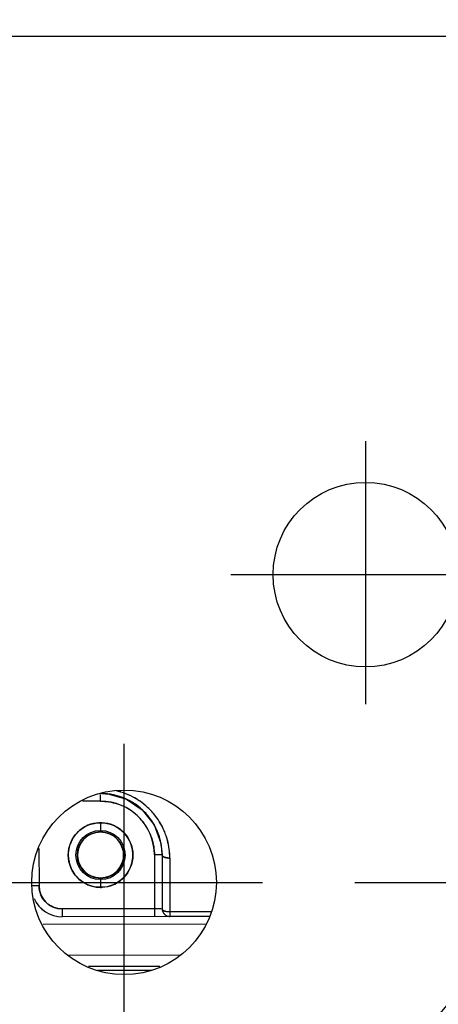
# Model space of a CAD drawing. Header units: millimetres. Extents: x 4086 to 10416, y 123 to 1549.
# Tile 142 of 256: x 7031 to 7038, y 1110 to 1126. Entities that reach past the tile are written whole.
import ezdxf

# ---------------------------------------------------------------- set-up
doc = ezdxf.new("R2010")
doc.units = ezdxf.units.MM
doc.linetypes.add('CENTER', pattern=[0.6, 0.375, -0.075, 0.075, -0.075])
for name, color, linetype in [('中心线', 7, 'Continuous'), ('外形图', 7, 'Continuous'), ('尺寸标注', 7, 'Continuous')]:
    doc.layers.add(name, color=color, linetype=linetype)
doc.styles.add('思源黑', font='SourceHanSansCN-Normal.ttf')
doc.dimstyles.new('尺寸标注_1_4比例中六', dxfattribs={"dimtxt": 10, "dimasz": 8, "dimexe": 2, "dimexo": 1.5, "dimgap": 1, "dimtad": 1, "dimdec": 1, "dimlfac": 4, "dimdsep": 46, "dimtxsty": '思源黑', "dimcen": 0.09, "dimadec": 0, "dimazin": 0, "dimtp": 0.01, "dimtm": 0.01, "dimtfac": 1, "dimtdec": 1, "dimtofl": 0, "dimtmove": 0, "dimatfit": 3, "dimfxl": 1, "dimtolj": 1, "dimarcsym": 0})

# ---------------------------------------------------------------- blocks, each defined once
blk = doc.blocks.new('*D661')
at = {"layer": 'Defpoints', "color": 0}
for p in [(7035.111, 1194.714), (7035.111, 1112.214), (7111.452, 1112.214)]:
    blk.add_point(p, dxfattribs=at)
at = {"layer": '尺寸标注', "color": 0, "lineweight": -2}
for p, q in [((7036.611, 1194.714), (7113.452, 1194.714)), ((7111.452, 1186.714), (7111.452, 1120.214)), ((7036.611, 1112.214), (7113.452, 1112.214)), ((7111.452, 1112.214), (7111.452, 1080.82))]:
    blk.add_line(p, q, dxfattribs=at)
at = {"layer": '尺寸标注', "color": 0}
for points in [[(7112.785, 1186.714), (7110.118, 1186.714), (7111.452, 1194.714)], [(7110.118, 1120.214), (7112.785, 1120.214), (7111.452, 1112.214)]]:
    blk.add_solid(points, dxfattribs=at)
at = {"layer": '尺寸标注', "color": 0, "insert": (7105.267, 1092.517), "char_height": 10, "attachment_point": 5, "rotation": 90, "style": '思源黑'}
blk.add_mtext('\\A1;330', dxfattribs=at)

msp = doc.modelspace()

# ---------------------------------------------------------------- linework, layer by layer
msp.add_circle((7036.783, 1117.214), 1.5)
at = {"layer": '中心线', "linetype": 'CENTER', "ltscale": 20}
for p, q in [((7036.783, 1119.384), (7036.783, 1115.11)), ((7034.593, 1117.214), (7038.914, 1117.214)), ((7032.861, 1109.964), (7032.861, 1114.464)), ((7030.611, 1112.214), (7035.111, 1112.214))]:
    msp.add_line(p, q, dxfattribs=at)
at = {"layer": '外形图', "color": 7, "linetype": 'Continuous'}
for p, q in [((7023.033, 1125.964), (7039.912, 1125.964)), ((7032.478, 1113.533), (7032.478, 1113.641)), ((7032.498, 1113.656), (7032.617, 1113.648)), ((7032.617, 1113.648), (7032.903, 1113.563)), ((7032.478, 1113.533), (7032.185, 1113.532)), ((7032.903, 1113.563), (7033.157, 1113.393)), ((7033.157, 1113.393), (7033.35, 1113.149)), ((7032.478, 1113.183), (7032.479, 1113.058)), ((7031.479, 1112.765), (7031.48, 1112.156)), ((7033.354, 1112.659), (7033.356, 1111.659)), ((7033.479, 1112.659), (7033.354, 1112.659)), ((7033.479, 1112.659), (7033.481, 1111.784)), ((7033.604, 1112.609), (7033.606, 1111.66)), ((7032.48, 1112.258), (7032.48, 1112.133)), ((7031.48, 1112.156), (7031.37, 1112.156)), ((7033.464, 1111.784), (7031.856, 1111.781)), ((7031.856, 1111.781), (7031.856, 1111.656)), ((7034.28, 1111.735), (7033.606, 1111.734)), ((7033.587, 1111.66), (7031.856, 1111.656)), ((7034.242, 1111.661), (7033.606, 1111.66)), ((7034.178, 1111.536), (7031.546, 1111.531)), ((7031.948, 1111.032), (7033.777, 1111.035)), ((7033.441, 1110.847), (7032.284, 1110.845)), ((7033.304, 1110.784), (7032.427, 1110.782))]:
    msp.add_line(p, q, dxfattribs=at)
msp.add_lwpolyline([(7033.35, 1113.149), (7033.46, 1112.852), (7033.479, 1112.659)], dxfattribs=at)
for centre, radius in [((7032.861, 1112.214), 1.5), ((7032.479, 1112.658), 0.525), ((7032.479, 1112.658), 0.4), ((7032.479, 1112.658), 0.375)]:
    msp.add_circle(centre, radius, dxfattribs=at)
for centre, radius, start, end in [((7026.628, 1119.869), 15, 280.4627, 349.5373), ((7032.479, 1112.658), 1, 0.0995, 89.2529), ((7032.479, 1112.658), 1, 0.0943, 89.2679), ((7032.478, 1112.654), 1.004, 77.7606, 89.1941), ((7032.478, 1112.653), 1.005, 73.3356, 77.7626), ((7032.479, 1112.602), 1.129, 72.9686, 76.8334), ((7032.478, 1112.604), 1.128, 72.9584, 76.7449), ((7032.475, 1112.598), 1.134, 55.3213, 72.9198), ((7032.477, 1112.602), 1.13, 55.5194, 72.8929), ((7032.479, 1112.658), 0.875, 0.0997, 90.0997), ((7032.486, 1112.673), 0.858, 60.2794, 72.1438), ((7032.48, 1112.66), 0.997, 69.1648, 73.3357), ((7032.483, 1112.667), 0.99, 65.5979, 69.1597), ((7032.479, 1112.658), 1, 60.3725, 65.592), ((7032.476, 1112.652), 1.006, 55.9076, 60.3741), ((7032.476, 1112.653), 1.006, 51.722, 55.9082), ((7032.478, 1112.604), 1.128, 47.2196, 55.4959), ((7032.48, 1112.608), 1.123, 47.1546, 55.2346), ((7032.479, 1112.658), 0.875, 53.9835, 60.2997), ((7032.471, 1112.649), 0.886, 36.2692, 53.9303), ((7032.482, 1112.66), 0.996, 42.3757, 51.723), ((7032.48, 1112.659), 0.998, 39.7753, 42.3558), ((7032.471, 1112.598), 1.137, 37.4448, 47.1525), ((7032.481, 1112.609), 1.122, 37.3428, 47.181), ((7032.493, 1112.558), 0.625, 91.3519, 93.6069), ((7032.467, 1112.567), 0.615, 86.627, 88.9271), ((7032.48, 1112.657), 0.875, 29.8998, 36.2159), ((7032.477, 1112.656), 1.003, 37.6933, 39.7759), ((7032.474, 1112.654), 1.006, 33.7095, 37.6924), ((7032.476, 1112.656), 1.003, 24.0104, 33.7134), ((7032.474, 1112.603), 1.132, 23.4042, 37.3405), ((7032.484, 1112.608), 1.12, 23.3681, 37.4528), ((7032.48, 1112.657), 0.526, 125.5558, 135.334), ((7032.489, 1112.674), 0.507, 57.4181, 67.3563), ((7032.479, 1112.658), 0.525, 44.6877, 57.4101), ((7032.474, 1112.654), 0.531, 30.5143, 44.6508), ((7032.494, 1112.665), 0.858, 18.0557, 29.9201), ((7032.487, 1112.661), 0.992, 19.1473, 23.9849), ((7032.487, 1112.61), 1.116, 18.9011, 23.3556), ((7032.517, 1112.624), 1.084, 18.7167, 23.3051), ((7032.478, 1112.658), 0.524, 157.5454, 165.7724), ((7032.48, 1112.658), 0.524, 22.4478, 30.5047), ((7032.478, 1112.657), 0.526, 9.1029, 22.3812), ((7032.478, 1112.658), 1.001, 15.1866, 19.1465), ((7032.473, 1112.657), 1.006, 0.1534, 15.1769), ((7032.471, 1112.605), 1.134, 3.7361, 18.8708), ((7032.482, 1112.657), 0.528, 165.7708, 179.9322), ((7032.479, 1112.657), 0.525, 0.0005, 9.1116), ((7032.302, 1112.587), 1.303, 0.9585, 4.0451), ((7032.487, 1112.607), 1.117, 0.1031, 3.7054), ((7032.48, 1112.658), 0.525, 180.0005, 189.1116), ((7032.481, 1112.658), 0.526, 189.1029, 202.3812), ((7032.48, 1112.657), 0.524, 337.5454, 345.7724), ((7032.476, 1112.658), 0.528, 345.7708, 359.9322), ((7032.478, 1112.658), 0.524, 202.4478, 210.5047), ((7032.484, 1112.661), 0.531, 210.5143, 224.6508), ((7032.48, 1112.657), 0.525, 224.6877, 237.4101), ((7032.47, 1112.642), 0.507, 237.4181, 247.3563), ((7032.478, 1112.658), 0.526, 305.5558, 315.334), ((7031.855, 1112.156), 0.375, 180.0997, 270.0997), ((7032.492, 1112.748), 0.615, 266.627, 268.9271), ((7032.465, 1112.757), 0.625, 271.3519, 273.6068), ((7031.855, 1112.156), 0.5, 204.4097, 270.1001), ((7031.855, 1112.156), 0.5, 204.4395, 270.1107), ((7031.859, 1112.16), 0.38, 222.2347, 226.5801), ((7033.606, 1111.785), 0.125, 180.0938, 270.1057), ((7033.605, 1111.784), 0.124, 209.8218, 222.4458), ((7033.606, 1111.781), 0.122, 263.899, 269.9878)]:
    msp.add_arc(centre, radius, start, end, dxfattribs=at)
for points in [[(7032.478, 1113.533), (7032.569, 1113.532), (7032.662, 1113.518), (7032.75, 1113.49)], [(7032.454, 1113.182), (7032.392, 1113.178), (7032.331, 1113.165), (7032.274, 1113.141)], [(7032.684, 1113.141), (7032.627, 1113.165), (7032.565, 1113.178), (7032.503, 1113.182)], [(7032.106, 1113.027), (7032.059, 1112.979), (7032.02, 1112.921), (7031.994, 1112.858)], [(7032.274, 1113.141), (7032.239, 1113.126), (7032.206, 1113.107), (7032.175, 1113.085)], [(7032.479, 1113.033), (7032.429, 1113.031), (7032.379, 1113.022), (7032.333, 1113.003)], [(7032.625, 1113.003), (7032.579, 1113.022), (7032.528, 1113.032), (7032.479, 1113.033)], [(7033.31, 1112.931), (7033.339, 1112.844), (7033.353, 1112.751), (7033.354, 1112.659)], [(7033.601, 1112.679), (7033.594, 1112.778), (7033.575, 1112.877), (7033.543, 1112.972)], [(7033.604, 1112.609), (7033.584, 1112.609), (7033.563, 1112.611), (7033.542, 1112.615)], [(7033.543, 1112.615), (7033.563, 1112.611), (7033.584, 1112.609), (7033.604, 1112.609)], [(7033.543, 1112.615), (7033.563, 1112.611), (7033.584, 1112.609), (7033.604, 1112.609)], [(7032.852, 1112.288), (7032.9, 1112.336), (7032.939, 1112.395), (7032.964, 1112.457)], [(7032.333, 1112.312), (7032.379, 1112.293), (7032.43, 1112.284), (7032.48, 1112.283)], [(7032.48, 1112.283), (7032.529, 1112.284), (7032.58, 1112.293), (7032.626, 1112.312)], [(7032.684, 1112.174), (7032.719, 1112.189), (7032.753, 1112.208), (7032.784, 1112.23)], [(7031.509, 1112.012), (7031.49, 1112.057), (7031.481, 1112.107), (7031.48, 1112.156)], [(7032.275, 1112.174), (7032.332, 1112.15), (7032.394, 1112.137), (7032.455, 1112.134)], [(7032.505, 1112.134), (7032.566, 1112.138), (7032.628, 1112.151), (7032.684, 1112.174)], [(7031.577, 1111.905), (7031.549, 1111.936), (7031.525, 1111.973), (7031.509, 1112.012)], [(7031.712, 1111.81), (7031.67, 1111.827), (7031.63, 1111.853), (7031.597, 1111.884)], [(7031.856, 1111.781), (7031.807, 1111.782), (7031.757, 1111.792), (7031.712, 1111.81)], [(7033.481, 1111.784), (7033.481, 1111.763), (7033.487, 1111.741), (7033.498, 1111.722)], [(7033.543, 1111.74), (7033.527, 1111.744), (7033.511, 1111.749), (7033.498, 1111.759)], [(7033.498, 1111.759), (7033.511, 1111.749), (7033.527, 1111.744), (7033.543, 1111.74)], [(7033.543, 1111.74), (7033.527, 1111.744), (7033.511, 1111.749), (7033.498, 1111.759)], [(7033.606, 1111.734), (7033.585, 1111.734), (7033.564, 1111.736), (7033.543, 1111.74)], [(7033.606, 1111.734), (7033.585, 1111.734), (7033.564, 1111.736), (7033.543, 1111.74)], [(7033.543, 1111.676), (7033.559, 1111.668), (7033.576, 1111.662), (7033.593, 1111.66)]]:
    msp.add_open_spline(points, degree=3, dxfattribs=at)
for points, knots in [([(7032.333, 1113.003), (7032.205, 1112.95), (7032.003, 1112.657), (7032.206, 1112.365), (7032.333, 1112.312)], [0, 0, 0, 0, 3825.937112, 7652.078184, 7652.078184, 7652.078184, 7652.078184]), ([(7032.626, 1112.312), (7032.753, 1112.366), (7032.955, 1112.658), (7032.753, 1112.95), (7032.625, 1113.003)], [0, 0, 0, 0, 3822.410143, 7645.024058, 7645.024058, 7645.024058, 7645.024058]), ([(7033.479, 1112.659), (7033.479, 1112.655), (7033.483, 1112.644), (7033.492, 1112.637), (7033.496, 1112.634)], [0, 0, 0, 0, 3370.710744, 7637.140593, 7637.140593, 7637.140593, 7637.140593]), ([(7033.479, 1112.659), (7033.479, 1112.655), (7033.483, 1112.644), (7033.492, 1112.637), (7033.496, 1112.634)], [0, 0, 0, 0, 3357.61553, 7637.139845, 7637.139845, 7637.139845, 7637.139845]), ([(7033.496, 1112.634), (7033.491, 1112.637), (7033.483, 1112.644), (7033.479, 1112.655), (7033.479, 1112.659)], [0, 0, 0, 0, 4400.090439, 7637.185813, 7637.185813, 7637.185813, 7637.185813]), ([(7033.496, 1112.634), (7033.5, 1112.632), (7033.506, 1112.627), (7033.514, 1112.624), (7033.518, 1112.623)], [0, 0, 0, 0, 3593.81452, 7636.440209, 7636.440209, 7636.440209, 7636.440209]), ([(7033.496, 1112.634), (7033.498, 1112.632), (7033.503, 1112.629), (7033.508, 1112.627), (7033.51, 1112.626)], [0, 0, 0, 0, 3662.308695, 7636.538384, 7636.538384, 7636.538384, 7636.538384]), ([(7033.518, 1112.623), (7033.514, 1112.624), (7033.506, 1112.627), (7033.499, 1112.632), (7033.496, 1112.634)], [0, 0, 0, 0, 4053.145094, 7636.49915, 7636.49915, 7636.49915, 7636.49915]), ([(7033.51, 1112.626), (7033.515, 1112.624), (7033.526, 1112.62), (7033.537, 1112.617), (7033.543, 1112.615)], [0, 0, 0, 0, 3616.773377, 7636.012124, 7636.012124, 7636.012124, 7636.012124]), ([(7033.518, 1112.623), (7033.522, 1112.621), (7033.53, 1112.618), (7033.538, 1112.616), (7033.543, 1112.615)], [0, 0, 0, 0, 3680.988921, 7635.942294, 7635.942294, 7635.942294, 7635.942294]), ([(7033.542, 1112.615), (7033.538, 1112.616), (7033.53, 1112.618), (7033.522, 1112.621), (7033.518, 1112.623)], [0, 0, 0, 0, 3935.189151, 7636.010918, 7636.010918, 7636.010918, 7636.010918]), ([(7033.498, 1111.759), (7033.493, 1111.762), (7033.485, 1111.769), (7033.481, 1111.78), (7033.481, 1111.784)], [0, 0, 0, 0, 4249.265464, 7615.350477, 7615.350477, 7615.350477, 7615.350477]), ([(7033.481, 1111.784), (7033.481, 1111.78), (7033.485, 1111.769), (7033.493, 1111.762), (7033.498, 1111.759)], [0, 0, 0, 0, 3354.832968, 7615.314538, 7615.314538, 7615.314538, 7615.314538]), ([(7033.498, 1111.759), (7033.493, 1111.762), (7033.485, 1111.769), (7033.481, 1111.78), (7033.481, 1111.784)], [0, 0, 0, 0, 4260.924058, 7615.350613, 7615.350613, 7615.350613, 7615.350613]), ([(7033.514, 1111.7), (7033.515, 1111.699), (7033.524, 1111.689), (7033.534, 1111.682), (7033.543, 1111.676)], [0, 0, 0, 0, 1073.608331, 7612.921639, 7612.921639, 7612.921639, 7612.921639])]:
    msp.add_open_spline(points, degree=3, knots=knots, dxfattribs=at)

# ---------------------------------------------------------------- dimensions: what is measured, and where the dimension line sits
at = {"layer": '尺寸标注'}
dim = msp.add_linear_dim(base=(7111.452, 1112.214), p1=(7035.111, 1194.714), p2=(7035.111, 1112.214), angle=90, dimstyle='尺寸标注_1_4比例中六', dxfattribs=at)
dim.commit()
dim.dimension.update_dxf_attribs({"geometry": '*D661', "text_midpoint": (7111.452, 1092.517), "dimtype": 160})

doc.saveas('drawing.dxf')
